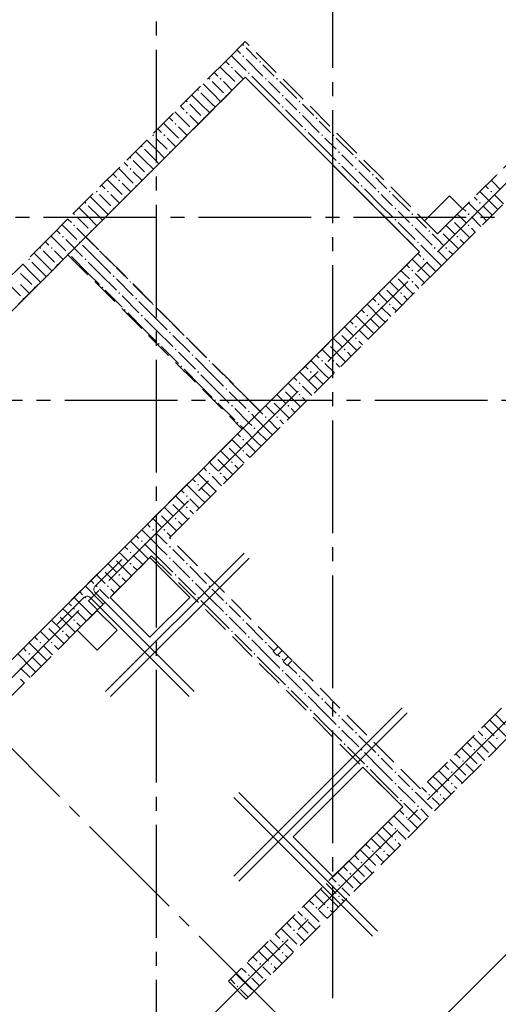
# Model space of a CAD drawing. Header units: millimetres. Extents: x 0 to 43074, y 0 to 59400.
# Tile 17 of 45: x 20854 to 24251, y 20247 to 27233. Entities that reach past the tile are written whole.
import ezdxf

# ---------------------------------------------------------------- set-up
doc = ezdxf.new("R2010")
doc.units = ezdxf.units.MM
doc.linetypes.add('______2', pattern=[270, 200, -70])
doc.linetypes.add('______5', pattern=[1100, 800, -100, 100, -100])
for name, color, linetype, lineweight in [('Standard', 7, 'Continuous', 25), ('Обрамление проемов стержнями', 7, 'Continuous', 25), ('Оси', 40, '______5', 18)]:
    doc.layers.add(name, color=color, linetype=linetype, lineweight=lineweight)
doc.layers.add('ЖБ Перекрытие верхний уровень', color=7, linetype='Continuous', lineweight=25, true_color=0xe0e0ff)
doc.layers.add('ЖБ Стена верхний уровень', color=7, linetype='Continuous', lineweight=25, true_color=0x006e00)

msp = doc.modelspace()

# ---------------------------------------------------------------- hatches: boundary and pattern name
at = {"layer": 'ЖБ Стена верхний уровень', "linetype": 'Continuous', "lineweight": 18, "transparency": 33554687}
for points in [[(22434.5, 27053.1), (22440.9, 27059.6), (22447.4, 27053.1), (22440.9, 27046.6)], [(22434.5, 26973.1), (22440.9, 26979.6), (22447.4, 26973.1), (22440.9, 26966.6)], [(22354.4, 26893.1), (22360.9, 26899.6), (22367.4, 26893.1), (22360.9, 26886.6)], [(22554.4, 26933.1), (22560.9, 26939.6), (22567.4, 26933.1), (22560.9, 26926.6)], [(22474.5, 26853.1), (22481, 26859.6), (22487.5, 26853.1), (22481, 26846.6)], [(22194.5, 26813.1), (22201, 26819.6), (22207.5, 26813.1), (22201, 26806.6)], [(22274.5, 26813.1), (22281, 26819.6), (22287.5, 26813.1), (22281, 26806.6)], [(22394.5, 26773.1), (22401, 26779.6), (22406.2, 26774.3), (22399.7, 26767.8)], [(22594.5, 26813.1), (22601, 26819.6), (22607.5, 26813.1), (22601, 26806.6)], [(22674.5, 26813.1), (22681, 26819.6), (22687.5, 26813.1), (22681, 26806.6)], [(22114.5, 26733.1), (22121, 26739.6), (22127.4, 26733.1), (22121, 26726.6)], [(22314.5, 26693.1), (22321, 26699.6), (22326.2, 26694.3), (22319.7, 26687.8)], [(22714.5, 26693.1), (22721, 26699.6), (22727.4, 26693.1), (22721, 26686.6)], [(22034.5, 26653.1), (22040.9, 26659.6), (22047.4, 26653.1), (22040.9, 26646.6)], [(22714.5, 26613.1), (22721, 26619.6), (22727.4, 26613.1), (22721, 26606.6)], [(22834.5, 26653.1), (22840.9, 26659.6), (22847.4, 26653.1), (22840.9, 26646.6)], [(22034.5, 26573.1), (22040.9, 26579.6), (22047.4, 26573.1), (22040.9, 26566.6)], [(22834.5, 26573.1), (22840.9, 26579.6), (22847.4, 26573.1), (22840.9, 26566.6)], [(21954.4, 26493.1), (21960.9, 26499.6), (21967.4, 26493.1), (21960.9, 26486.6)], [(22154.4, 26533.1), (22160.9, 26539.6), (22166.2, 26534.4), (22159.7, 26527.8)], [(22954.4, 26533.1), (22960.9, 26539.6), (22967.4, 26533.1), (22960.9, 26526.6)], [(21794.5, 26413.1), (21801, 26419.6), (21807.5, 26413.1), (21801, 26406.6)], [(21874.5, 26413.1), (21881, 26419.6), (21887.5, 26413.1), (21881, 26406.6)], [(22074.5, 26453.1), (22081, 26459.6), (22086.2, 26454.3), (22079.7, 26447.9)], [(22874.5, 26453.1), (22881, 26459.6), (22887.5, 26453.1), (22881, 26446.6)], [(22994.5, 26413.1), (23001, 26419.6), (23007.5, 26413.1), (23001, 26406.6)], [(23074.5, 26413.1), (23081, 26419.6), (23087.5, 26413.1), (23081, 26406.6)], [(21714.5, 26333.1), (21721, 26339.6), (21727.4, 26333.1), (21721, 26326.6)], [(21994.5, 26373.1), (22001, 26379.6), (22006.2, 26374.3), (21999.7, 26367.8)], [(21914.5, 26293.1), (21921, 26299.6), (21926.2, 26294.3), (21919.7, 26287.8)], [(23114.5, 26293.1), (23121, 26299.6), (23127.4, 26293.1), (23121, 26286.6)], [(21634.5, 26253.1), (21640.9, 26259.6), (21647.4, 26253.1), (21640.9, 26246.6)], [(23114.5, 26213.1), (23121, 26219.6), (23127.4, 26213.1), (23121, 26206.6)], [(23234.5, 26253.1), (23240.9, 26259.6), (23247.4, 26253.1), (23240.9, 26246.6)], [(21634.5, 26173.1), (21640.9, 26179.6), (21647.4, 26173.1), (21640.9, 26166.6)], [(21754.4, 26133.1), (21760.9, 26139.6), (21766.2, 26134.4), (21759.7, 26127.8)], [(23234.5, 26173.1), (23240.9, 26179.6), (23247.4, 26173.1), (23240.9, 26166.6)], [(23354.4, 26133.1), (23360.9, 26139.6), (23367.4, 26133.1), (23360.9, 26126.6)], [(24243.7, 26136.9), (24247.4, 26133.1), (24240.9, 26126.6), (24237.2, 26130.4)], [(21554.4, 26093.1), (21560.9, 26099.6), (21567.4, 26093.1), (21560.9, 26086.6)], [(21674.5, 26053.1), (21681, 26059.6), (21686.2, 26054.3), (21679.7, 26047.9)], [(23274.5, 26053.1), (23281, 26059.6), (23287.5, 26053.1), (23281, 26046.6)], [(21394.5, 26013.1), (21401, 26019.6), (21407.5, 26013.1), (21401, 26006.6)], [(21474.5, 26013.1), (21481, 26019.6), (21487.5, 26013.1), (21481, 26006.6)], [(23394.5, 26013.1), (23401, 26019.6), (23407.5, 26013.1), (23401, 26006.6)], [(23474.5, 26013.1), (23481, 26019.6), (23487.5, 26013.1), (23481, 26006.6)], [(24194.5, 26013.1), (24201, 26019.6), (24207.5, 26013.1), (24201, 26006.6)], [(21314.5, 25933.1), (21321, 25939.6), (21327.4, 25933.1), (21321, 25926.6)], [(21594.5, 25973.1), (21601, 25979.6), (21606.2, 25974.3), (21599.7, 25967.8)], [(24114.5, 25933.1), (24121, 25939.6), (24127.4, 25933.1), (24121, 25926.6)], [(21234.5, 25853.1), (21240.9, 25859.6), (21247.4, 25853.1), (21240.9, 25846.6)], [(21514.5, 25893.1), (21521, 25899.6), (21526.2, 25894.3), (21519.7, 25887.9)], [(23514.5, 25893.1), (23521, 25899.6), (23527.4, 25893.1), (23521, 25886.6)], [(23634.5, 25853.1), (23640.9, 25859.6), (23647.4, 25853.1), (23640.9, 25846.6)], [(24034.5, 25853.1), (24040.9, 25859.6), (24047.4, 25853.1), (24040.9, 25846.6)], [(21234.5, 25773.1), (21239, 25777.7), (21245.5, 25771.2), (21240.9, 25766.6)], [(21239, 25777.7), (21240.9, 25779.6), (21247.4, 25773.1), (21245.5, 25771.2)], [(23514.5, 25813.1), (23521, 25819.6), (23527.4, 25813.1), (23521, 25806.6)], [(23634.5, 25773.1), (23640.9, 25779.6), (23647.4, 25773.1), (23640.9, 25766.6)], [(23923.7, 25816.9), (23927.4, 25813.1), (23921, 25806.6), (23917.2, 25810.4)], [(24034.5, 25773.1), (24040.9, 25779.6), (24047.4, 25773.1), (24040.9, 25766.6)], [(21354.4, 25733.1), (21360.9, 25739.6), (21366.2, 25734.4), (21359.7, 25727.9)], [(23754.4, 25733.1), (23760.9, 25739.6), (23767.4, 25733.1), (23760.9, 25726.6)], [(23843.7, 25736.9), (23847.4, 25733.1), (23840.9, 25726.6), (23837.2, 25730.4)], [(21154.4, 25693.1), (21160.9, 25699.6), (21167.4, 25693.1), (21160.9, 25686.6)], [(21274.5, 25653.1), (21281, 25659.6), (21287.5, 25653.1), (21281, 25646.6)], [(23674.5, 25653.1), (23681, 25659.6), (23687.5, 25653.1), (23681, 25646.6)], [(23954.4, 25693.1), (23960.9, 25699.6), (23967.4, 25693.1), (23960.9, 25686.6)], [(20994.5, 25613.1), (21001, 25619.6), (21007.5, 25613.1), (21001, 25606.6)], [(21074.5, 25613.1), (21081, 25619.6), (21087.5, 25613.1), (21081, 25606.6)], [(21194.5, 25573.1), (21201, 25579.6), (21207.5, 25573.1), (21201, 25566.6)], [(21394.5, 25613.1), (21399, 25617.7), (21405.5, 25611.2), (21401, 25606.6)], [(23794.5, 25613.1), (23801, 25619.6), (23807.5, 25613.1), (23801, 25606.6)], [(23874.5, 25613.1), (23881, 25619.6), (23887.5, 25613.1), (23881, 25606.6)], [(20914.5, 25533.1), (20921, 25539.6), (20927.4, 25533.1), (20921, 25526.6)], [(21114.5, 25493.1), (21121, 25499.6), (21126.2, 25494.3), (21119.7, 25487.9)], [(21314.5, 25533.1), (21321, 25539.6), (21327.4, 25533.1), (21321, 25526.6)], [(21514.5, 25493.1), (21519, 25497.7), (21525.5, 25491.2), (21521, 25486.6)], [(23714.5, 25533.1), (23721, 25539.6), (23727.4, 25533.1), (23721, 25526.6)], [(23634.5, 25453.1), (23640.9, 25459.6), (23647.4, 25453.1), (23640.9, 25446.6)], [(21514.5, 25413.1), (21521, 25419.6), (21527.4, 25413.1), (21521, 25406.6)], [(21634.5, 25373.1), (21639, 25377.7), (21645.5, 25371.2), (21640.9, 25366.6)], [(23523.7, 25416.9), (23527.4, 25413.1), (23521, 25406.6), (23517.2, 25410.4)], [(23634.5, 25373.1), (23640.9, 25379.6), (23647.4, 25373.1), (23640.9, 25366.6)], [(20954.4, 25333.1), (20960.9, 25339.6), (20966.2, 25334.4), (20959.7, 25327.9)], [(21434.5, 25333.1), (21440.9, 25339.6), (21447.4, 25333.1), (21440.9, 25326.6)], [(21554.4, 25293.1), (21560.9, 25299.6), (21567.4, 25293.1), (21560.9, 25286.6)], [(23443.7, 25336.9), (23447.4, 25333.1), (23440.9, 25326.6), (23437.2, 25330.4)], [(23554.4, 25293.1), (23560.9, 25299.6), (23567.4, 25293.1), (23560.9, 25286.6)], [(20874.5, 25253.1), (20881, 25259.6), (20886.2, 25254.3), (20879.7, 25247.9)], [(21674.5, 25253.1), (21681, 25259.6), (21687.5, 25253.1), (21681, 25246.6)], [(23394.5, 25213.1), (23401, 25219.6), (23407.5, 25213.1), (23401, 25206.6)], [(23474.5, 25213.1), (23481, 25219.6), (23487.5, 25213.1), (23481, 25206.6)], [(21594.5, 25173.1), (21601, 25179.6), (21607.5, 25173.1), (21601, 25166.6)], [(21794.5, 25213.1), (21799, 25217.7), (21805.5, 25211.2), (21801, 25206.6)], [(21714.5, 25133.1), (21721, 25139.6), (21727.4, 25133.1), (21721, 25126.6)], [(21914.5, 25093.1), (21919, 25097.7), (21925.5, 25091.2), (21921, 25086.6)], [(23314.5, 25133.1), (23321, 25139.6), (23327.4, 25133.1), (23321, 25126.6)], [(21914.5, 25013.1), (21921, 25019.6), (21927.4, 25013.1), (21921, 25006.6)], [(23123.7, 25016.9), (23127.4, 25013.1), (23121, 25006.6), (23117.2, 25010.4)], [(23234.5, 25053.1), (23240.9, 25059.6), (23247.4, 25053.1), (23240.9, 25046.6)], [(21834.5, 24933.1), (21840.9, 24939.6), (21847.4, 24933.1), (21840.9, 24926.6)], [(22034.5, 24973.1), (22039, 24977.7), (22045.5, 24971.2), (22040.9, 24966.6)], [(23234.5, 24973.1), (23240.9, 24979.6), (23247.4, 24973.1), (23240.9, 24966.6)], [(21954.4, 24893.1), (21960.9, 24899.6), (21967.4, 24893.1), (21960.9, 24886.6)], [(23043.7, 24936.9), (23047.4, 24933.1), (23040.9, 24926.6), (23037.2, 24930.4)], [(23154.4, 24893.1), (23160.9, 24899.6), (23167.4, 24893.1), (23160.9, 24886.6)], [(22074.5, 24853.1), (22081, 24859.6), (22087.5, 24853.1), (22081, 24846.6)], [(22194.5, 24813.1), (22199, 24817.7), (22205.5, 24811.2), (22201, 24806.6)], [(22994.5, 24813.1), (23001, 24819.6), (23007.5, 24813.1), (23001, 24806.6)], [(23074.5, 24813.1), (23081, 24819.6), (23087.5, 24813.1), (23081, 24806.6)], [(21994.5, 24773.1), (22001, 24779.6), (22007.5, 24773.1), (22001, 24766.6)], [(22114.5, 24733.1), (22121, 24739.6), (22127.4, 24733.1), (22121, 24726.6)], [(22914.5, 24733.1), (22921, 24739.6), (22927.4, 24733.1), (22921, 24726.6)], [(22314.5, 24693.1), (22319, 24697.7), (22325.5, 24691.2), (22321, 24686.6)], [(22834.5, 24653.1), (22840.9, 24659.6), (22847.4, 24653.1), (22840.9, 24646.6)], [(22314.5, 24613.1), (22321, 24619.6), (22327.4, 24613.1), (22321, 24606.6)], [(22723.7, 24616.9), (22727.4, 24613.1), (22721, 24606.6), (22717.2, 24610.4)], [(22234.5, 24533.1), (22240.9, 24539.6), (22247.4, 24533.1), (22240.9, 24526.6)], [(22434.5, 24573.1), (22439, 24577.7), (22445.5, 24571.2), (22440.9, 24566.6)], [(22643.7, 24536.9), (22647.4, 24533.1), (22640.9, 24526.6), (22637.2, 24530.4)], [(22834.5, 24573.1), (22840.9, 24579.6), (22847.4, 24573.1), (22840.9, 24566.6)], [(22354.4, 24493.1), (22360.9, 24499.6), (22367.4, 24493.1), (22360.9, 24486.6)], [(22474.5, 24453.1), (22481, 24459.6), (22487.5, 24453.1), (22481, 24446.6)], [(22754.4, 24493.1), (22760.9, 24499.6), (22767.4, 24493.1), (22760.9, 24486.6)], [(22394.5, 24373.1), (22401, 24379.6), (22407.5, 24373.1), (22401, 24366.6)], [(22594.5, 24413.1), (22601, 24419.6), (22607.5, 24413.1), (22601, 24406.6)], [(22674.5, 24413.1), (22681, 24419.6), (22687.5, 24413.1), (22681, 24406.6)], [(22514.5, 24333.1), (22521, 24339.6), (22527.4, 24333.1), (22521, 24326.6)], [(22434.5, 24253.1), (22440.9, 24259.6), (22447.4, 24253.1), (22440.9, 24246.6)], [(22323.7, 24216.9), (22327.4, 24213.1), (22321, 24206.6), (22317.2, 24210.4)], [(22434.5, 24173.1), (22440.9, 24179.6), (22447.4, 24173.1), (22440.9, 24166.6)], [(22243.7, 24136.9), (22247.4, 24133.1), (22240.9, 24126.6), (22237.2, 24130.4)], [(22354.4, 24093.1), (22360.9, 24099.6), (22367.4, 24093.1), (22360.9, 24086.6)], [(22194.5, 24013.1), (22201, 24019.6), (22207.5, 24013.1), (22201, 24006.6)], [(22274.5, 24013.1), (22281, 24019.6), (22287.5, 24013.1), (22281, 24006.6)], [(22114.5, 23933.1), (22121, 23939.6), (22127.4, 23933.1), (22121, 23926.6)], [(22034.5, 23853.1), (22040.9, 23859.6), (22047.4, 23853.1), (22040.9, 23846.6)], [(21923.7, 23816.9), (21927.4, 23813.1), (21921, 23806.6), (21917.2, 23810.4)], [(22034.5, 23773.1), (22040.9, 23779.6), (22047.4, 23773.1), (22040.9, 23766.6)], [(21843.7, 23736.9), (21847.4, 23733.1), (21840.9, 23726.6), (21837.2, 23730.4)], [(21954.4, 23693.1), (21960.9, 23699.6), (21967.4, 23693.1), (21960.9, 23686.6)], [(21794.5, 23613.1), (21801, 23619.6), (21807.5, 23613.1), (21801, 23606.6)], [(21874.5, 23613.1), (21881, 23619.6), (21887.5, 23613.1), (21881, 23606.6)], [(21714.5, 23533.1), (21721, 23539.6), (21727.4, 23533.1), (21721, 23526.6)], [(21914.5, 23493.1), (21921, 23499.6), (21927.4, 23493.1), (21921, 23486.6)], [(21523.7, 23416.9), (21527.4, 23413.1), (21521, 23406.6), (21517.2, 23410.4)], [(21634.5, 23453.1), (21640.9, 23459.6), (21647.4, 23453.1), (21640.9, 23446.6)], [(21914.5, 23413.1), (21921, 23419.6), (21927.4, 23413.1), (21921, 23406.6)], [(21443.7, 23336.9), (21447.4, 23333.1), (21440.9, 23326.6), (21437.2, 23330.4)], [(21634.5, 23373.1), (21640.9, 23379.6), (21647.4, 23373.1), (21640.9, 23366.6)], [(22034.5, 23373.1), (22040.9, 23379.6), (22047.4, 23373.1), (22040.9, 23366.6)], [(21554.4, 23293.1), (21560.9, 23299.6), (21567.4, 23293.1), (21560.9, 23286.6)], [(21954.4, 23293.1), (21960.9, 23299.6), (21967.4, 23293.1), (21960.9, 23286.6)], [(21394.5, 23213.1), (21401, 23219.6), (21407.5, 23213.1), (21401, 23206.6)], [(21474.5, 23213.1), (21481, 23219.6), (21487.5, 23213.1), (21481, 23206.6)], [(22074.5, 23253.1), (22081, 23259.6), (22087.5, 23253.1), (22081, 23246.6)], [(22194.5, 23213.1), (22201, 23219.6), (22207.5, 23213.1), (22201, 23206.6)], [(21314.5, 23133.1), (21321, 23139.6), (21327.4, 23133.1), (21321, 23126.6)], [(22114.5, 23133.1), (22121, 23139.6), (22127.4, 23133.1), (22121, 23126.6)], [(21234.5, 23053.1), (21240.9, 23059.6), (21247.4, 23053.1), (21240.9, 23046.6)], [(22314.5, 23093.1), (22321, 23099.6), (22327.4, 23093.1), (22321, 23086.6)], [(21123.7, 23016.9), (21127.4, 23013.1), (21121, 23006.6), (21117.2, 23010.4)], [(22314.5, 23013.1), (22321, 23019.6), (22327.4, 23013.1), (22321, 23006.6)], [(21043.7, 22936.9), (21047.4, 22933.1), (21040.9, 22926.6), (21037.2, 22930.4)], [(21234.5, 22973.1), (21240.9, 22979.6), (21247.4, 22973.1), (21240.9, 22966.6)], [(22434.5, 22973.1), (22440.9, 22979.6), (22447.4, 22973.1), (22440.9, 22966.6)], [(21154.4, 22893.1), (21160.9, 22899.6), (21167.4, 22893.1), (21160.9, 22886.6)], [(22354.4, 22893.1), (22360.9, 22899.6), (22367.4, 22893.1), (22360.9, 22886.6)], [(22474.5, 22853.1), (22481, 22859.6), (22487.5, 22853.1), (22481, 22846.6)], [(20994.5, 22813.1), (21001, 22819.6), (21007.5, 22813.1), (21001, 22806.6)], [(21074.5, 22813.1), (21081, 22819.6), (21087.5, 22813.1), (21081, 22806.6)], [(22594.5, 22813.1), (22601, 22819.6), (22607.5, 22813.1), (22601, 22806.6)], [(20914.5, 22733.1), (20921, 22739.6), (20927.4, 22733.1), (20921, 22726.6)], [(22514.5, 22733.1), (22521, 22739.6), (22527.4, 22733.1), (22521, 22726.6)], [(22714.5, 22693.1), (22721, 22699.6), (22727.4, 22693.1), (22721, 22686.6)], [(22714.5, 22613.1), (22721, 22619.6), (22727.4, 22613.1), (22721, 22606.6)], [(22834.5, 22573.1), (22840.9, 22579.6), (22847.4, 22573.1), (22840.9, 22566.6)], [(22754.4, 22493.1), (22760.9, 22499.6), (22767.4, 22493.1), (22760.9, 22486.6)], [(22874.5, 22453.1), (22881, 22459.6), (22887.5, 22453.1), (22881, 22446.6)], [(22994.5, 22413.1), (23001, 22419.6), (23007.5, 22413.1), (23001, 22406.6)], [(22914.5, 22333.1), (22921, 22339.6), (22927.4, 22333.1), (22921, 22326.6)], [(23114.5, 22293.1), (23121, 22299.6), (23127.4, 22293.1), (23121, 22286.6)], [(23114.5, 22213.1), (23121, 22219.6), (23127.4, 22213.1), (23121, 22206.6)], [(23234.5, 22173.1), (23240.9, 22179.6), (23247.4, 22173.1), (23240.9, 22166.6)], [(23154.4, 22093.1), (23160.9, 22099.6), (23167.4, 22093.1), (23160.9, 22086.6)], [(24154.4, 22133.1), (24160.9, 22139.6), (24167.4, 22133.1), (24160.9, 22126.6)], [(24234.5, 22133.1), (24240.9, 22139.6), (24247.4, 22133.1), (24240.9, 22126.6)], [(23274.5, 22053.1), (23281, 22059.6), (23287.5, 22053.1), (23281, 22046.6)], [(23394.5, 22013.1), (23401, 22019.6), (23407.5, 22013.1), (23401, 22006.6)], [(24074.5, 22053.1), (24081, 22059.6), (24087.5, 22053.1), (24081, 22046.6)], [(23314.5, 21933.1), (23321, 21939.6), (23327.4, 21933.1), (23321, 21926.6)], [(23994.5, 21973.1), (24001, 21979.6), (24007.5, 21973.1), (24001, 21966.6)], [(23514.5, 21893.1), (23521, 21899.6), (23527.4, 21893.1), (23521, 21886.6)], [(23914.5, 21893.1), (23921, 21899.6), (23927.4, 21893.1), (23921, 21886.6)], [(23514.5, 21813.1), (23521, 21819.6), (23527.4, 21813.1), (23521, 21806.6)], [(23914.5, 21813.1), (23921, 21819.6), (23927.4, 21813.1), (23921, 21806.6)], [(23634.5, 21773.1), (23640.9, 21779.6), (23647.4, 21773.1), (23640.9, 21766.6)], [(23754.4, 21733.1), (23760.9, 21739.6), (23767.4, 21733.1), (23760.9, 21726.6)], [(23834.5, 21733.1), (23840.9, 21739.6), (23847.4, 21733.1), (23840.9, 21726.6)], [(23554.4, 21693.1), (23560.9, 21699.6), (23567.4, 21693.1), (23560.9, 21686.6)], [(23674.5, 21653.1), (23681, 21659.6), (23687.5, 21653.1), (23681, 21646.6)], [(23594.5, 21573.1), (23601, 21579.6), (23607.5, 21573.1), (23601, 21566.6)], [(23514.5, 21493.1), (23521, 21499.6), (23527.4, 21493.1), (23521, 21486.6)], [(23514.5, 21413.1), (23521, 21419.6), (23527.4, 21413.1), (23521, 21406.6)], [(23354.4, 21333.1), (23360.9, 21339.6), (23367.4, 21333.1), (23360.9, 21326.6)], [(23434.5, 21333.1), (23440.9, 21339.6), (23447.4, 21333.1), (23440.9, 21326.6)], [(23274.5, 21253.1), (23281, 21259.6), (23287.5, 21253.1), (23281, 21246.6)], [(23194.5, 21173.1), (23201, 21179.6), (23207.5, 21173.1), (23201, 21166.6)], [(23114.5, 21093.1), (23121, 21099.6), (23127.4, 21093.1), (23121, 21086.6)], [(23114.5, 21013.1), (23121, 21019.6), (23127.4, 21013.1), (23121, 21006.6)], [(22954.4, 20933.1), (22960.9, 20939.6), (22967.4, 20933.1), (22960.9, 20926.6)], [(23034.5, 20933.1), (23040.9, 20939.6), (23047.4, 20933.1), (23040.9, 20926.6)], [(22874.5, 20853.1), (22881, 20859.6), (22887.5, 20853.1), (22881, 20846.6)], [(22794.5, 20773.1), (22801, 20779.6), (22807.5, 20773.1), (22801, 20766.6)], [(22714.5, 20693.1), (22721, 20699.6), (22727.4, 20693.1), (22721, 20686.6)], [(22714.5, 20613.1), (22721, 20619.6), (22727.4, 20613.1), (22721, 20606.6)], [(22554.4, 20533.1), (22560.9, 20539.6), (22567.4, 20533.1), (22560.9, 20526.6)], [(22634.5, 20533.1), (22640.9, 20539.6), (22647.4, 20533.1), (22640.9, 20526.6)], [(22474.5, 20453.1), (22481, 20459.6), (22487.5, 20453.1), (22481, 20446.6)], [(22394.5, 20373.1), (22401, 20379.6), (22407.5, 20373.1), (22401, 20366.6)]]:
    msp.add_hatch(color=7, dxfattribs=at).paths.add_polyline_path(points, flags=16)

# ---------------------------------------------------------------- linework, layer by layer
at = {"layer": 'Standard', "color": 7, "linetype": 'Continuous', "lineweight": 13, "transparency": 33554687}
msp.add_line((23281.9, 19577), (28981.2, 25276.3), dxfattribs=at)
at = {"layer": 'ЖБ Перекрытие верхний уровень', "color": 7, "linetype": 'Continuous', "lineweight": 18, "transparency": 33554687}
for p, q in [((22455.7, 26823.8), (19316.1, 23684.2)), ((23693.1, 25586.4), (22455.7, 26823.8)), ((23905.2, 25982.3), (23728.5, 25805.6)), ((23997.2, 25890.4), (23905.2, 25982.3)), ((23820.4, 25713.6), (23997.2, 25890.4)), ((23728.5, 25805.6), (23820.4, 25713.6)), ((20553.6, 22446.8), (23693.1, 25586.4)), ((21778.7, 23416.7), (21495.8, 23133.9)), ((22061.5, 23133.9), (21778.7, 23416.7)), ((21495.8, 23133.9), (21778.7, 22851.1)), ((21778.7, 22851.1), (22061.5, 23133.9)), ((21403.9, 23042), (21262.5, 22900.5)), ((21545.3, 22900.5), (21403.9, 23042)), ((21262.5, 22900.5), (21403.9, 22759.1)), ((21403.9, 22759.1), (21545.3, 22900.5)), ((22689, 22786.2), (22653.7, 22750.9)), ((22717.3, 22757.9), (22689, 22786.2)), ((22653.7, 22750.9), (22682, 22722.6)), ((22682, 22722.6), (22717.3, 22757.9)), ((22759.7, 22715.5), (22724.4, 22680.2)), ((22788, 22687.2), (22759.7, 22715.5)), ((22724.4, 22680.2), (22752.7, 22651.9)), ((22752.7, 22651.9), (22788, 22687.2)), ((23290.4, 21930.3), (22795.4, 21435.4)), ((23573.2, 21647.5), (23290.4, 21930.3)), ((23078.2, 21152.5), (23573.2, 21647.5)), ((22795.4, 21435.4), (23078.2, 21152.5))]:
    msp.add_line(p, q, dxfattribs=at)
at = {"layer": 'ЖБ Стена верхний уровень', "color": 251, "linetype": '______2', "lineweight": 13, "true_color": 0x656565, "transparency": 33554687}
for p, q in [((27483.2, 29376.4), (23820.4, 25713.6)), ((22455.7, 27078.4), (22328.4, 26951.1)), ((23820.4, 25713.6), (22455.7, 27078.4)), ((22328.4, 26951.1), (21197, 25819.7)), ((21324.3, 25692.4), (22455.7, 26823.8)), ((22455.7, 26823.8), (23693.1, 25586.4)), ((23947.7, 25586.4), (25163.9, 26802.6)), ((28091.3, 26166.2), (23700.2, 21775.1)), ((22462.8, 20283.1), (28218.6, 26038.9)), ((21197, 25819.7), (21069.8, 25692.4)), ((21069.8, 25692.4), (19188.9, 23811.5)), ((22561.7, 24455), (21324.3, 25692.4)), ((23693.1, 25586.4), (22561.7, 24455)), ((23820.4, 25459.1), (23947.7, 25586.4)), ((19316.1, 23684.2), (21197, 25565.1)), ((21197, 25565.1), (22434.5, 24327.7)), ((22561.7, 24200.4), (23820.4, 25459.1)), ((22434.5, 24327.7), (20553.6, 22446.8)), ((21918.3, 23557), (22561.7, 24200.4)), ((22689, 22786.2), (21918.3, 23557)), ((20553.6, 22192.2), (21791, 23429.7)), ((21791, 23429.7), (23572.9, 21647.8)), ((22689, 22786.2), (22653.7, 22750.9)), ((22653.7, 22750.9), (22682, 22722.6)), ((22682, 22722.6), (22717.3, 22757.9)), ((22759.7, 22715.5), (22717.3, 22757.9)), ((22759.7, 22715.5), (22724.4, 22680.2)), ((22724.4, 22680.2), (22752.7, 22651.9)), ((22752.7, 22651.9), (22788, 22687.2)), ((23700.2, 21775.1), (22788, 22687.2)), ((23572.9, 21647.8), (22335.5, 20410.3)), ((22335.5, 20410.3), (22462.8, 20283.1))]:
    msp.add_line(p, q, dxfattribs=at)
at = {"layer": 'ЖБ Стена верхний уровень', "color": 9, "linetype": 'Continuous', "lineweight": 18, "true_color": 0xc7c7c7, "transparency": 33554687}
for p, q in [((22355.7, 26978.4), (22460.9, 26873.1)), ((22421, 26993.1), (22395.7, 27018.4)), ((22460.9, 27033.1), (22540.9, 26953.1)), ((22275.7, 26898.4), (22381, 26793.1)), ((22315.7, 26938.4), (22340.9, 26913.1)), ((22460.9, 26953.1), (22581, 26833.1)), ((22621, 26873.1), (22581, 26913.1)), ((22260.9, 26833.1), (22235.7, 26858.4)), ((22381, 26873.1), (22443, 26811.1)), ((22621, 26713.1), (22501, 26833.1)), ((22660.9, 26833.1), (22621, 26873.1)), ((22221, 26713.1), (22155.7, 26778.4)), ((22221, 26793.1), (22301, 26713.1)), ((22301, 26793.1), (22363, 26731.1)), ((22621, 26793.1), (22701, 26713.1)), ((22701, 26793.1), (22821, 26673.1)), ((22140.9, 26633.1), (22075.7, 26698.4)), ((22140.9, 26713.1), (22221, 26633.1)), ((22221, 26713.1), (22283, 26651.1)), ((22621, 26713.1), (22701, 26633.1)), ((22021, 26593.1), (21995.7, 26618.4)), ((22060.9, 26633.1), (22140.9, 26553.1)), ((22140.9, 26633.1), (22203, 26571.1)), ((22221, 26633.1), (22243, 26611.1)), ((22781, 26633.1), (22740.9, 26673.1)), ((22821, 26593.1), (22781, 26633.1)), ((22860.9, 26633.1), (22940.9, 26553.1)), ((21955.7, 26578.4), (22060.9, 26473.1)), ((22060.9, 26553.1), (22123, 26491.1)), ((22740.9, 26593.1), (22860.9, 26473.1)), ((22860.9, 26553.1), (22981, 26433.1)), ((21875.7, 26498.4), (21981, 26393.1)), ((21915.7, 26538.4), (21940.9, 26513.1)), ((23021, 26473.1), (22981, 26513.1)), ((21860.9, 26433.1), (21835.7, 26458.4)), ((21981, 26473.1), (22043, 26411.1)), ((23021, 26313.1), (22901, 26433.1)), ((23060.9, 26433.1), (23021, 26473.1)), ((21821, 26313.1), (21755.7, 26378.4)), ((21821, 26393.1), (21901, 26313.1)), ((21901, 26393.1), (21963, 26331.1)), ((23021, 26393.1), (23101, 26313.1)), ((23101, 26393.1), (23221, 26273.1)), ((21740.9, 26233.1), (21675.7, 26298.4)), ((21740.9, 26313.1), (21821, 26233.1)), ((21821, 26313.1), (21883, 26251.1)), ((23021, 26313.1), (23101, 26233.1)), ((23181, 26233.1), (23140.9, 26273.1)), ((21621, 26193.1), (21595.7, 26218.4)), ((21660.9, 26233.1), (21740.9, 26153.1)), ((21740.9, 26233.1), (21803, 26171.1)), ((21821, 26233.1), (21843, 26211.1)), ((23221, 26193.1), (23181, 26233.1)), ((23260.9, 26233.1), (23340.9, 26153.1)), ((21515.7, 26138.4), (21540.9, 26113.1)), ((21555.7, 26178.4), (21660.9, 26073.1)), ((21660.9, 26153.1), (21723, 26091.1)), ((23140.9, 26193.1), (23260.9, 26073.1)), ((23260.9, 26153.1), (23381, 26033.1)), ((21460.9, 26033.1), (21435.7, 26058.4)), ((21475.7, 26098.4), (21581, 25993.1)), ((21581, 26073.1), (21643, 26011.1)), ((23421, 26073.1), (23381, 26113.1)), ((23460.9, 26033.1), (23421, 26073.1)), ((24221, 26073.1), (24200.4, 26093.7)), ((24260.9, 26033.1), (24221, 26073.1)), ((21421, 25993.1), (21501, 25913.1)), ((21501, 25993.1), (21563, 25931.1)), ((23421, 25913.1), (23301, 26033.1)), ((23421, 25993.1), (23501, 25913.1)), ((23501, 25993.1), (23621, 25873.1)), ((24221, 25913.1), (24120.4, 26013.7)), ((24160.4, 26053.7), (24181, 26033.1)), ((24221, 25993.1), (24287.7, 25926.4)), ((21421, 25913.1), (21355.7, 25978.4)), ((24140.9, 25833.1), (24040.4, 25933.7)), ((24080.4, 25973.7), (24101, 25953.1)), ((21340.9, 25833.1), (21275.7, 25898.4)), ((21340.9, 25913.1), (21421, 25833.1)), ((21421, 25913.1), (21483, 25851.1)), ((23421, 25913.1), (23501, 25833.1)), ((23581, 25833.1), (23540.9, 25873.1)), ((23981, 25833.1), (23960.4, 25853.7)), ((24000.4, 25893.7), (24021, 25873.1)), ((24140.9, 25913.1), (24207.7, 25846.4)), ((24221, 25913.1), (24247.7, 25886.4)), ((21155.7, 25778.4), (21260.9, 25673.1)), ((21221, 25793.1), (21195.7, 25818.4)), ((21260.9, 25833.1), (21340.9, 25753.1)), ((21340.9, 25833.1), (21403, 25771.1)), ((21421, 25833.1), (21443, 25811.1)), ((23540.9, 25793.1), (23660.9, 25673.1)), ((23621, 25793.1), (23581, 25833.1)), ((23660.9, 25833.1), (23740.9, 25753.1)), ((23940.9, 25793.1), (24047.7, 25686.4)), ((24021, 25793.1), (23981, 25833.1)), ((24060.9, 25833.1), (24127.7, 25766.4)), ((24140.9, 25833.1), (24167.7, 25806.4)), ((21115.7, 25738.4), (21140.9, 25713.1)), ((21260.9, 25753.1), (21381, 25633.1)), ((23660.9, 25753.1), (23781, 25633.1)), ((23821, 25673.1), (23781, 25713.1)), ((23860.9, 25713.1), (23967.7, 25606.4)), ((23880.4, 25773.7), (23940.9, 25713.1)), ((24060.9, 25753.1), (24087.7, 25726.4)), ((21060.9, 25633.1), (21035.7, 25658.4)), ((21075.7, 25698.4), (21181, 25593.1)), ((21181, 25673.1), (21301, 25553.1)), ((23860.9, 25633.1), (23821, 25673.1)), ((23981, 25673.1), (24007.7, 25646.4)), ((21021, 25513.1), (20955.7, 25578.4)), ((21021, 25593.1), (21101, 25513.1)), ((21101, 25593.1), (21163, 25531.1)), ((21421, 25513.1), (21301, 25633.1)), ((21421, 25593.1), (21501, 25513.1)), ((23680.4, 25573.7), (23701, 25553.1)), ((23821, 25513.1), (23701, 25633.1)), ((23821, 25593.1), (23887.7, 25526.4)), ((23901, 25593.1), (23927.7, 25566.4)), ((20940.9, 25433.1), (20875.7, 25498.4)), ((20940.9, 25513.1), (21021, 25433.1)), ((21021, 25513.1), (21083, 25451.1)), ((21340.9, 25433.1), (21221, 25553.1)), ((21340.9, 25513.1), (21421, 25433.1)), ((21421, 25513.1), (21501, 25433.1)), ((23740.9, 25433.1), (23640.4, 25533.7)), ((23740.9, 25513.1), (23807.7, 25446.4)), ((23821, 25513.1), (23847.7, 25486.4)), ((20860.9, 25433.1), (20940.9, 25353.1)), ((20940.9, 25433.1), (21003, 25371.1)), ((21021, 25433.1), (21043, 25411.1)), ((21340.9, 25433.1), (21421, 25353.1)), ((21421, 25433.1), (21540.9, 25313.1)), ((21581, 25433.1), (21540.9, 25473.1)), ((21621, 25393.1), (21581, 25433.1)), ((23581, 25433.1), (23560.4, 25453.7)), ((23621, 25393.1), (23581, 25433.1)), ((23600.4, 25493.7), (23621, 25473.1)), ((23660.9, 25433.1), (23727.7, 25366.4)), ((23740.9, 25433.1), (23767.7, 25406.4)), ((20755.7, 25378.4), (20860.9, 25273.1)), ((21540.9, 25393.1), (21660.9, 25273.1)), ((23480.4, 25373.7), (23540.9, 25313.1)), ((23540.9, 25393.1), (23647.7, 25286.4)), ((20860.9, 25353.1), (20923, 25291.1)), ((21460.9, 25313.1), (21581, 25193.1)), ((21660.9, 25353.1), (21781, 25233.1)), ((23421, 25273.1), (23400.4, 25293.7)), ((23460.9, 25313.1), (23567.7, 25206.4)), ((23660.9, 25353.1), (23687.7, 25326.4)), ((21581, 25273.1), (21701, 25153.1)), ((21821, 25113.1), (21701, 25233.1)), ((23360.4, 25253.7), (23381, 25233.1)), ((23460.9, 25233.1), (23421, 25273.1)), ((23581, 25273.1), (23607.7, 25246.4)), ((21740.9, 25033.1), (21621, 25153.1)), ((21821, 25193.1), (21901, 25113.1)), ((23280.4, 25173.7), (23301, 25153.1)), ((23421, 25113.1), (23320.4, 25213.7)), ((23421, 25193.1), (23487.7, 25126.4)), ((23501, 25193.1), (23527.7, 25166.4)), ((21740.9, 25113.1), (21821, 25033.1)), ((21821, 25113.1), (21901, 25033.1)), ((23200.4, 25093.7), (23221, 25073.1)), ((23340.9, 25033.1), (23240.4, 25133.7)), ((23340.9, 25113.1), (23407.7, 25046.4)), ((23421, 25113.1), (23447.7, 25086.4)), ((21740.9, 25033.1), (21821, 24953.1)), ((21821, 25033.1), (21940.9, 24913.1)), ((21981, 25033.1), (21940.9, 25073.1)), ((22021, 24993.1), (21981, 25033.1)), ((23181, 25033.1), (23160.4, 25053.7)), ((23221, 24993.1), (23181, 25033.1)), ((23260.9, 25033.1), (23327.7, 24966.4)), ((23340.9, 25033.1), (23367.7, 25006.4)), ((21940.9, 24993.1), (22060.9, 24873.1)), ((22060.9, 24953.1), (22181, 24833.1)), ((23080.4, 24973.7), (23140.9, 24913.1)), ((23140.9, 24993.1), (23247.7, 24886.4)), ((23260.9, 24953.1), (23287.7, 24926.4)), ((21860.9, 24913.1), (21981, 24793.1)), ((21981, 24873.1), (22101, 24753.1)), ((23021, 24873.1), (23000.4, 24893.7)), ((23060.9, 24833.1), (23021, 24873.1)), ((23060.9, 24913.1), (23167.7, 24806.4)), ((23181, 24873.1), (23207.7, 24846.4)), ((22221, 24713.1), (22101, 24833.1)), ((23021, 24713.1), (22920.4, 24813.7)), ((22960.4, 24853.7), (22981, 24833.1)), ((22140.9, 24633.1), (22021, 24753.1)), ((22221, 24793.1), (22301, 24713.1)), ((22940.9, 24633.1), (22840.4, 24733.7)), ((22880.4, 24773.7), (22901, 24753.1)), ((23021, 24793.1), (23087.7, 24726.4)), ((23101, 24793.1), (23127.7, 24766.4)), ((22140.9, 24713.1), (22221, 24633.1)), ((22221, 24713.1), (22301, 24633.1)), ((22381, 24633.1), (22340.9, 24673.1)), ((22800.4, 24693.7), (22821, 24673.1)), ((22940.9, 24713.1), (23007.7, 24646.4)), ((23021, 24713.1), (23047.7, 24686.4)), ((22140.9, 24633.1), (22221, 24553.1)), ((22221, 24633.1), (22340.9, 24513.1)), ((22340.9, 24593.1), (22460.9, 24473.1)), ((22421, 24593.1), (22381, 24633.1)), ((22740.9, 24593.1), (22847.7, 24486.4)), ((22781, 24633.1), (22760.4, 24653.7)), ((22821, 24593.1), (22781, 24633.1)), ((22860.9, 24633.1), (22927.7, 24566.4)), ((22940.9, 24633.1), (22967.7, 24606.4)), ((22460.9, 24553.1), (22560.4, 24453.7)), ((22680.4, 24573.7), (22740.9, 24513.1)), ((22860.9, 24553.1), (22887.7, 24526.4)), ((22260.9, 24513.1), (22381, 24393.1)), ((22381, 24473.1), (22480.4, 24373.7)), ((22560.4, 24453.7), (22581, 24433.1)), ((22621, 24473.1), (22600.4, 24493.7)), ((22660.9, 24433.1), (22621, 24473.1)), ((22660.9, 24513.1), (22767.7, 24406.4)), ((22781, 24473.1), (22807.7, 24446.4)), ((22520.4, 24413.7), (22501, 24433.1)), ((22621, 24313.1), (22520.4, 24413.7)), ((22621, 24393.1), (22687.7, 24326.4)), ((22701, 24393.1), (22727.7, 24366.4)), ((22440.4, 24333.7), (22421, 24353.1)), ((22540.9, 24233.1), (22440.4, 24333.7)), ((22480.4, 24373.7), (22501, 24353.1)), ((22540.9, 24313.1), (22607.7, 24246.4)), ((22621, 24313.1), (22647.7, 24286.4)), ((22381, 24233.1), (22360.4, 24253.7)), ((22400.4, 24293.7), (22421, 24273.1)), ((22280.4, 24173.7), (22340.9, 24113.1)), ((22340.9, 24193.1), (22447.7, 24086.4)), ((22421, 24193.1), (22381, 24233.1)), ((22460.9, 24233.1), (22527.7, 24166.4)), ((22540.9, 24233.1), (22567.7, 24206.4)), ((22260.9, 24113.1), (22367.7, 24006.4)), ((22460.9, 24153.1), (22487.7, 24126.4)), ((22160.4, 24053.7), (22181, 24033.1)), ((22221, 24073.1), (22200.4, 24093.7)), ((22260.9, 24033.1), (22221, 24073.1)), ((22381, 24073.1), (22407.7, 24046.4)), ((22080.4, 23973.7), (22101, 23953.1)), ((22221, 23913.1), (22120.4, 24013.7)), ((22221, 23993.1), (22287.7, 23926.4)), ((22301, 23993.1), (22327.7, 23966.4)), ((22000.4, 23893.7), (22021, 23873.1)), ((22140.9, 23833.1), (22040.4, 23933.7)), ((22140.9, 23913.1), (22207.7, 23846.4)), ((22221, 23913.1), (22247.7, 23886.4)), ((21981, 23833.1), (21960.4, 23853.7)), ((22021, 23793.1), (21981, 23833.1)), ((22060.9, 23833.1), (22127.7, 23766.4)), ((22140.9, 23833.1), (22167.7, 23806.4)), ((21880.4, 23773.7), (21940.9, 23713.1)), ((21940.9, 23793.1), (22047.7, 23686.4)), ((22060.9, 23753.1), (22087.7, 23726.4)), ((21821, 23673.1), (21800.4, 23693.7)), ((21860.9, 23713.1), (21967.7, 23606.4)), ((21821, 23513.1), (21720.4, 23613.7)), ((21760.4, 23653.7), (21781, 23633.1)), ((21860.9, 23633.1), (21821, 23673.1)), ((21981, 23673.1), (22007.7, 23646.4)), ((21680.4, 23573.7), (21701, 23553.1)), ((21821, 23593.1), (21887.7, 23526.4)), ((21901, 23593.1), (21927.7, 23566.4)), ((21600.4, 23493.7), (21621, 23473.1)), ((21740.9, 23433.1), (21640.4, 23533.7)), ((21740.9, 23513.1), (21807.7, 23446.4)), ((21821, 23513.1), (21847.7, 23486.4)), ((21847.7, 23486.4), (21901, 23433.1)), ((21887.7, 23526.4), (21901, 23513.1)), ((21981, 23433.1), (21940.9, 23473.1)), ((21581, 23433.1), (21560.4, 23453.7)), ((21621, 23393.1), (21581, 23433.1)), ((21660.9, 23433.1), (21727.7, 23366.4)), ((21740.9, 23433.1), (21767.7, 23406.4)), ((21807.7, 23446.4), (21821, 23433.1)), ((21821, 23433.1), (21940.9, 23313.1)), ((22021, 23393.1), (21981, 23433.1)), ((21480.4, 23373.7), (21540.9, 23313.1)), ((21540.9, 23393.1), (21647.7, 23286.4)), ((21660.9, 23353.1), (21687.7, 23326.4)), ((21940.9, 23393.1), (22060.9, 23273.1)), ((22060.9, 23353.1), (22181, 23233.1)), ((21421, 23273.1), (21400.4, 23293.7)), ((21460.9, 23233.1), (21421, 23273.1)), ((21460.9, 23313.1), (21567.7, 23206.4)), ((21581, 23273.1), (21607.7, 23246.4)), ((21981, 23273.1), (22101, 23153.1)), ((21421, 23113.1), (21320.4, 23213.7)), ((21360.4, 23253.7), (21381, 23233.1)), ((21421, 23193.1), (21487.7, 23126.4)), ((21501, 23193.1), (21527.7, 23166.4)), ((22221, 23113.1), (22101, 23233.1)), ((22221, 23193.1), (22301, 23113.1)), ((21340.9, 23033.1), (21240.4, 23133.7)), ((21280.4, 23173.7), (21301, 23153.1)), ((21181, 23033.1), (21160.4, 23053.7)), ((21200.4, 23093.7), (21221, 23073.1)), ((21340.9, 23113.1), (21407.7, 23046.4)), ((21421, 23113.1), (21447.7, 23086.4)), ((22140.9, 23113.1), (22221, 23033.1)), ((22221, 23113.1), (22301, 23033.1)), ((22381, 23033.1), (22340.9, 23073.1)), ((21140.9, 22993.1), (21247.7, 22886.4)), ((21221, 22993.1), (21181, 23033.1)), ((21260.9, 23033.1), (21327.7, 22966.4)), ((21340.9, 23033.1), (21367.7, 23006.4)), ((22221, 23033.1), (22340.9, 22913.1)), ((22340.9, 22993.1), (22460.9, 22873.1)), ((22421, 22993.1), (22381, 23033.1)), ((21060.9, 22913.1), (21167.7, 22806.4)), ((21080.4, 22973.7), (21140.9, 22913.1)), ((21260.9, 22953.1), (21287.7, 22926.4)), ((22460.9, 22953.1), (22581, 22833.1)), ((20960.4, 22853.7), (20981, 22833.1)), ((21021, 22873.1), (21000.4, 22893.7)), ((21060.9, 22833.1), (21021, 22873.1)), ((21181, 22873.1), (21207.7, 22846.4)), ((22381, 22873.1), (22501, 22753.1)), ((20880.4, 22773.7), (20901, 22753.1)), ((21021, 22713.1), (20920.4, 22813.7)), ((21021, 22793.1), (21087.7, 22726.4)), ((21101, 22793.1), (21127.7, 22766.4)), ((22621, 22713.1), (22501, 22833.1)), ((22621, 22793.1), (22658.5, 22755.6)), ((20940.9, 22633.1), (20840.4, 22733.7)), ((20940.9, 22713.1), (21007.7, 22646.4)), ((21021, 22713.1), (21047.7, 22686.4)), ((22540.9, 22713.1), (22621, 22633.1)), ((22621, 22713.1), (22701, 22633.1)), ((22686.7, 22727.4), (22701, 22713.1)), ((20860.9, 22633.1), (20927.7, 22566.4)), ((20940.9, 22633.1), (20967.7, 22606.4)), ((22621, 22633.1), (22740.9, 22513.1)), ((22781, 22633.1), (22757.4, 22656.6)), ((22821, 22593.1), (22781, 22633.1)), ((22740.9, 22593.1), (22860.9, 22473.1)), ((20860.9, 22553.1), (20887.7, 22526.4)), ((22860.9, 22553.1), (22981, 22433.1)), ((22781, 22473.1), (22901, 22353.1)), ((23021, 22313.1), (22901, 22433.1)), ((23021, 22393.1), (23101, 22313.1)), ((22940.9, 22313.1), (23021, 22233.1)), ((23021, 22313.1), (23101, 22233.1)), ((24229.6, 22304.5), (24301, 22233.1)), ((23021, 22233.1), (23140.9, 22113.1)), ((23181, 22233.1), (23140.9, 22273.1)), ((23221, 22193.1), (23181, 22233.1)), ((24149.6, 22224.5), (24221, 22153.1)), ((24189.6, 22264.5), (24221, 22233.1)), ((24221, 22233.1), (24316.9, 22137.2)), ((23140.9, 22193.1), (23260.9, 22073.1)), ((23260.9, 22153.1), (23381, 22033.1)), ((24069.6, 22144.5), (24181, 22033.1)), ((24109.6, 22184.5), (24140.9, 22153.1)), ((24029.6, 22104.5), (24060.9, 22073.1)), ((24221, 22073.1), (24181, 22113.1)), ((23181, 22073.1), (23301, 21953.1)), ((23421, 21913.1), (23301, 22033.1)), ((23949.6, 22024.5), (23981, 21993.1)), ((23989.6, 22064.5), (24101, 21953.1)), ((24156.9, 21977.2), (24101, 22033.1)), ((24236.9, 22057.2), (24221, 22073.1)), ((23421, 21993.1), (23501, 21913.1)), ((23869.6, 21944.5), (23901, 21913.1)), ((23909.6, 21984.5), (24021, 21873.1)), ((24076.9, 21897.2), (24021, 21953.1)), ((23340.9, 21913.1), (23421, 21833.1)), ((23421, 21913.1), (23501, 21833.1)), ((23581, 21833.1), (23540.9, 21873.1)), ((23829.6, 21904.5), (23901, 21833.1)), ((23981, 21833.1), (23940.9, 21873.1)), ((23421, 21833.1), (23540.9, 21713.1)), ((23621, 21793.1), (23581, 21833.1)), ((23749.6, 21824.5), (23821, 21753.1)), ((23789.6, 21864.5), (23821, 21833.1)), ((23821, 21833.1), (23916.9, 21737.2)), ((23996.9, 21817.2), (23981, 21833.1)), ((23540.9, 21793.1), (23629.6, 21704.5)), ((23660.9, 21753.1), (23669.6, 21744.5)), ((23669.6, 21744.5), (23781, 21633.1)), ((23709.6, 21784.5), (23740.9, 21753.1)), ((23940.9, 21793.1), (23956.9, 21777.2)), ((23581, 21673.1), (23589.6, 21664.5)), ((23589.6, 21664.5), (23701, 21553.1)), ((23629.6, 21704.5), (23660.9, 21673.1)), ((23821, 21673.1), (23781, 21713.1)), ((23836.9, 21657.2), (23821, 21673.1)), ((23860.9, 21713.1), (23876.9, 21697.2)), ((23549.6, 21624.5), (23581, 21593.1)), ((23756.9, 21577.2), (23701, 21633.1)), ((23469.6, 21544.5), (23501, 21513.1)), ((23509.6, 21584.5), (23621, 21473.1)), ((23676.9, 21497.2), (23621, 21553.1)), ((23389.6, 21464.5), (23421, 21433.1)), ((23429.6, 21504.5), (23501, 21433.1)), ((23581, 21433.1), (23540.9, 21473.1)), ((23309.6, 21384.5), (23340.9, 21353.1)), ((23349.6, 21424.5), (23421, 21353.1)), ((23421, 21433.1), (23516.9, 21337.2)), ((23540.9, 21393.1), (23556.9, 21377.2)), ((23596.9, 21417.2), (23581, 21433.1)), ((23269.6, 21344.5), (23381, 21233.1)), ((23421, 21273.1), (23381, 21313.1)), ((23460.9, 21313.1), (23476.9, 21297.2)), ((23189.6, 21264.5), (23301, 21153.1)), ((23229.6, 21304.5), (23260.9, 21273.1)), ((23436.9, 21257.2), (23421, 21273.1)), ((23109.6, 21184.5), (23221, 21073.1)), ((23149.6, 21224.5), (23181, 21193.1)), ((23356.9, 21177.2), (23301, 21233.1)), ((23029.6, 21104.5), (23101, 21033.1)), ((23069.6, 21144.5), (23101, 21113.1)), ((23276.9, 21097.2), (23221, 21153.1)), ((22989.6, 21064.5), (23021, 21033.1)), ((23021, 21033.1), (23116.9, 20937.2)), ((23181, 21033.1), (23140.9, 21073.1)), ((23196.9, 21017.2), (23181, 21033.1)), ((22909.6, 20984.5), (22940.9, 20953.1)), ((22949.6, 21024.5), (23021, 20953.1)), ((23140.9, 20993.1), (23156.9, 20977.2)), ((22829.6, 20904.5), (22860.9, 20873.1)), ((22869.6, 20944.5), (22981, 20833.1)), ((23021, 20873.1), (22981, 20913.1)), ((23060.9, 20913.1), (23076.9, 20897.2)), ((22749.6, 20824.5), (22781, 20793.1)), ((22789.6, 20864.5), (22901, 20753.1)), ((22956.9, 20777.2), (22901, 20833.1)), ((23036.9, 20857.2), (23021, 20873.1)), ((22709.6, 20784.5), (22821, 20673.1)), ((22876.9, 20697.2), (22821, 20753.1)), ((22629.6, 20704.5), (22701, 20633.1)), ((22669.6, 20744.5), (22701, 20713.1)), ((22549.6, 20624.5), (22621, 20553.1)), ((22589.6, 20664.5), (22621, 20633.1)), ((22621, 20633.1), (22716.9, 20537.2)), ((22781, 20633.1), (22740.9, 20673.1)), ((22796.9, 20617.2), (22781, 20633.1)), ((22469.6, 20544.5), (22581, 20433.1)), ((22509.6, 20584.5), (22540.9, 20553.1)), ((22740.9, 20593.1), (22756.9, 20577.2)), ((22429.6, 20504.5), (22460.9, 20473.1)), ((22621, 20473.1), (22581, 20513.1)), ((22636.9, 20457.2), (22621, 20473.1)), ((22660.9, 20513.1), (22676.9, 20497.2)), ((22349.6, 20424.5), (22381, 20393.1)), ((22389.6, 20464.5), (22501, 20353.1)), ((22556.9, 20377.2), (22501, 20433.1)), ((22476.9, 20297.2), (22421, 20353.1))]:
    msp.add_line(p, q, dxfattribs=at)
at = {"layer": 'Обрамление проемов стержнями', "color": 7, "linetype": 'Continuous', "lineweight": 18, "transparency": 33554687}
for p, q in [((21464, 22465.7), (22446.9, 23448.6)), ((21464, 22465.7), (22446.9, 23448.6)), ((21499.4, 22430.3), (22482.2, 23413.2)), ((21499.4, 22430.3), (22482.2, 23413.2)), ((22375, 21155.7), (23569.7, 22351.1)), ((22375, 21155.7), (23569.7, 22351.1)), ((22410.3, 21120.4), (23605, 22315.7)), ((22410.3, 21120.4), (23605, 22315.7)), ((23393.2, 20766.8), (22410.3, 21749.7)), ((23393.2, 20766.8), (22410.3, 21749.7)), ((23357.8, 20731.5), (22375, 21714.4)), ((23357.8, 20731.5), (22375, 21714.4))]:
    msp.add_line(p, q, dxfattribs=at)
for points in [[(22093.2, 22465.8), (21388.5, 23170.5), (21385.2, 23174.8), (21382.6, 23179.9), (21381.1, 23185.5), (21380.6, 23190.8), (21381.1, 23196.2), (21382.6, 23201.7), (21385.2, 23206.8), (21388.5, 23211.1), (21580.3, 23403)], [(22093.2, 22465.8), (21388.5, 23170.5), (21385.2, 23174.8), (21382.6, 23179.9), (21381.1, 23185.5), (21380.6, 23190.8), (21381.1, 23196.2), (21382.6, 23201.7), (21385.2, 23206.8), (21388.5, 23211.1), (21580.3, 23403)], [(22093.2, 22465.8), (21388.5, 23170.5), (21385.2, 23174.8), (21382.6, 23179.9), (21381.1, 23185.5), (21380.6, 23190.8), (21381.1, 23196.2), (21382.6, 23201.7), (21385.2, 23206.8), (21388.5, 23211.1), (21580.3, 23403)], [(22093.2, 22465.8), (21388.5, 23170.5), (21385.2, 23174.8), (21382.6, 23179.9), (21381.1, 23185.5), (21380.6, 23190.8), (21381.1, 23196.2), (21382.6, 23201.7), (21385.2, 23206.8), (21388.5, 23211.1), (21580.3, 23403)], [(22057.8, 22430.5), (21353.1, 23135.2), (21348.8, 23138.4), (21343.7, 23141), (21338.2, 23142.6), (21332.8, 23143), (21327.5, 23142.6), (21321.9, 23141), (21316.8, 23138.4), (21312.5, 23135.2), (21120.7, 22943.3)], [(22057.8, 22430.5), (21353.1, 23135.2), (21348.8, 23138.4), (21343.7, 23141), (21338.2, 23142.6), (21332.8, 23143), (21327.5, 23142.6), (21321.9, 23141), (21316.8, 23138.4), (21312.5, 23135.2), (21120.7, 22943.3)], [(22057.8, 22430.5), (21353.1, 23135.2), (21348.8, 23138.4), (21343.7, 23141), (21338.2, 23142.6), (21332.8, 23143), (21327.5, 23142.6), (21321.9, 23141), (21316.8, 23138.4), (21312.5, 23135.2), (21120.7, 22943.3)], [(22057.8, 22430.5), (21353.1, 23135.2), (21348.8, 23138.4), (21343.7, 23141), (21338.2, 23142.6), (21332.8, 23143), (21327.5, 23142.6), (21321.9, 23141), (21316.8, 23138.4), (21312.5, 23135.2), (21120.7, 22943.3)]]:
    msp.add_lwpolyline(points, dxfattribs=at)
at = {"layer": 'Оси', "color": 8, "linetype": '______5', "lineweight": -3, "transparency": 33554687}
for p, q in [((21824, 57820), (21824, 7100)), ((23074, 50790), (23074, 7100)), ((12153.1, 13919.1), (30455.9, 32221.9)), ((14415.9, 12363.5), (32365.1, 30312.7)), ((23471.2, 19387.8), (16584.2, 26274.8)), ((29524, 25830), (4600, 25830)), ((34074, 24530), (4600, 24530)), ((34074, 24530), (4600, 24530))]:
    msp.add_line(p, q, dxfattribs=at)

doc.saveas('drawing.dxf')
